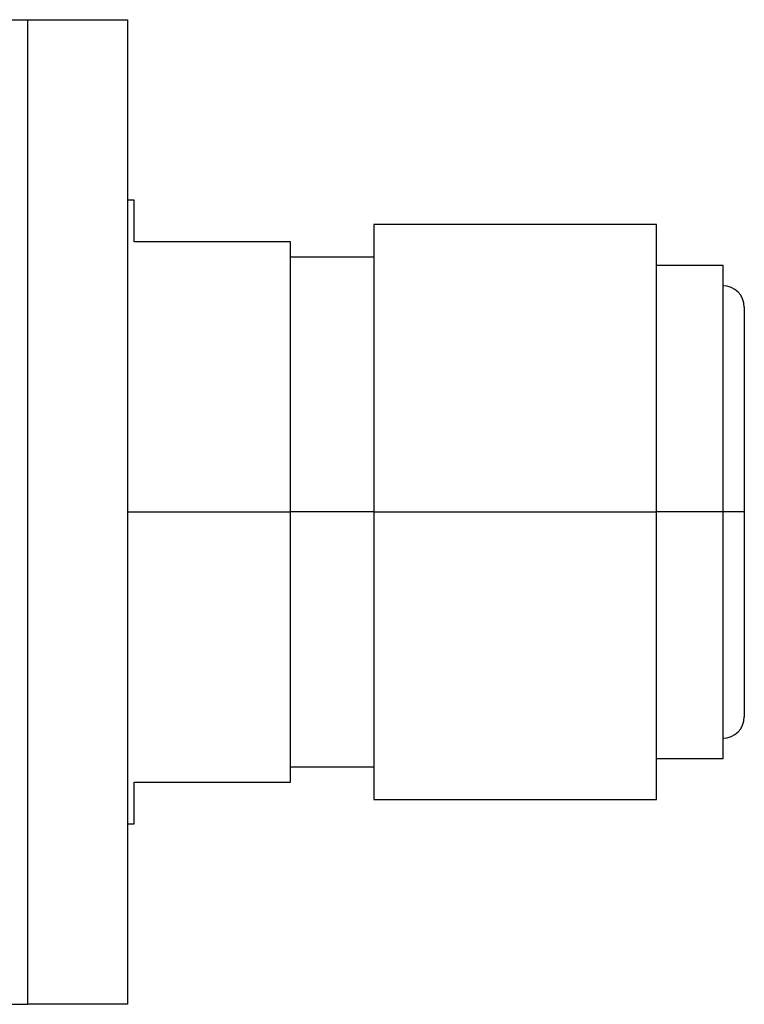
# Model space of a CAD drawing. Header units: inches. Extents: x 18.5 to 43.7, y 16.1 to 31.4.
# Tile 10 of 23: x 28.6 to 29.7, y 29.9 to 31.4. Entities that reach past the tile are written whole.
import ezdxf

# ---------------------------------------------------------------- set-up
doc = ezdxf.new("R2010")
doc.units = ezdxf.units.IN
doc.header["$LTSCALE"] = 4
doc.header["$MEASUREMENT"] = 0

msp = doc.modelspace()

# ---------------------------------------------------------------- linework, layer by layer
at = {"color": 7, "linetype": 'Continuous', "lineweight": 25}
for p, q in [((27.1018, 31.4191), (28.5978, 31.4191)), ((28.5978, 29.9391), (28.5978, 31.4191)), ((28.5978, 31.4191), (28.7478, 31.4191)), ((28.7478, 31.4191), (28.7478, 29.9391)), ((28.7578, 31.1478), (28.7478, 31.1478)), ((28.7578, 31.0853), (28.7578, 31.1478)), ((29.5428, 31.1114), (29.1178, 31.1114)), ((29.1178, 31.1114), (29.1178, 30.6791)), ((29.5428, 30.6791), (29.5428, 31.1114)), ((28.9928, 31.0853), (28.7578, 31.0853)), ((28.9928, 30.6791), (28.9928, 31.0853)), ((29.1178, 31.0621), (28.9928, 31.0621)), ((29.6428, 31.0496), (29.5428, 31.0496)), ((29.6428, 30.6791), (29.6428, 31.0496)), ((28.7478, 30.6791), (28.9928, 30.6791)), ((28.9928, 30.2728), (28.9928, 30.6791)), ((29.1178, 30.6791), (28.9928, 30.6791)), ((29.1178, 30.6791), (29.5428, 30.6791)), ((29.1178, 30.6791), (29.1178, 30.2467)), ((29.5428, 30.2467), (29.5428, 30.6791)), ((29.6428, 30.6791), (29.5428, 30.6791)), ((29.6428, 30.3086), (29.6428, 30.6791)), ((29.6748, 30.6791), (29.6428, 30.6791)), ((28.9928, 30.2961), (29.1178, 30.2961)), ((29.5428, 30.3086), (29.6428, 30.3086)), ((28.7578, 30.2728), (28.9928, 30.2728)), ((28.7578, 30.2103), (28.7578, 30.2728)), ((29.1178, 30.2467), (29.5428, 30.2467)), ((28.7478, 30.2103), (28.7578, 30.2103)), ((27.1018, 29.9391), (28.5978, 29.9391)), ((28.7478, 29.9391), (28.5978, 29.9391))]:
    msp.add_line(p, q, dxfattribs=at)
for centre, start, end in [((29.6428, 30.9871), 0, 90), ((29.6428, 30.3711), 270, 0)]:
    msp.add_arc(centre, 0.032, start, end, dxfattribs=at)
for points, knots in [([(29.6748, 30.9871), (29.6748, 30.987), (29.6748, 30.987), (29.6748, 30.9863), (29.6748, 30.9853), (29.6748, 30.9839), (29.6748, 30.981), (29.6748, 30.9756), (29.6748, 30.9658), (29.6748, 30.953), (29.6748, 30.9319), (29.6748, 30.8984), (29.6748, 30.8572), (29.6748, 30.821), (29.6748, 30.793), (29.6748, 30.7643), (29.6748, 30.7388), (29.6748, 30.7166), (29.6748, 30.6979), (29.6748, 30.6853), (29.6748, 30.6791)], [0, 0, 0, 0, 0.02333, 0.046621, 0.069903, 0.093207, 0.116565, 0.178307, 0.240092, 0.304409, 0.368768, 0.500006, 0.631244, 0.69556, 0.759919, 0.821662, 0.883446, 0.922312, 0.961115, 1, 1, 1, 1]), ([(29.6748, 30.6791), (29.6748, 30.6753), (29.6748, 30.6678), (29.6748, 30.6566), (29.6748, 30.6453), (29.6748, 30.6342), (29.6748, 30.6169), (29.6748, 30.5938), (29.6748, 30.5651), (29.6748, 30.5372), (29.6748, 30.5009), (29.6748, 30.4597), (29.6748, 30.4263), (29.6748, 30.4051), (29.6748, 30.3924), (29.6748, 30.3826), (29.6748, 30.3766), (29.6748, 30.3732), (29.6748, 30.3714), (29.6748, 30.3712), (29.6748, 30.3711)], [0, 0, 0, 0, 0.023337, 0.046631, 0.069913, 0.093214, 0.116565, 0.178307, 0.240092, 0.304409, 0.368768, 0.500006, 0.631244, 0.69556, 0.759919, 0.821662, 0.883447, 0.922303, 0.961105, 1, 1, 1, 1])]:
    msp.add_open_spline(points, degree=3, knots=knots, dxfattribs=at)

doc.saveas('drawing.dxf')
